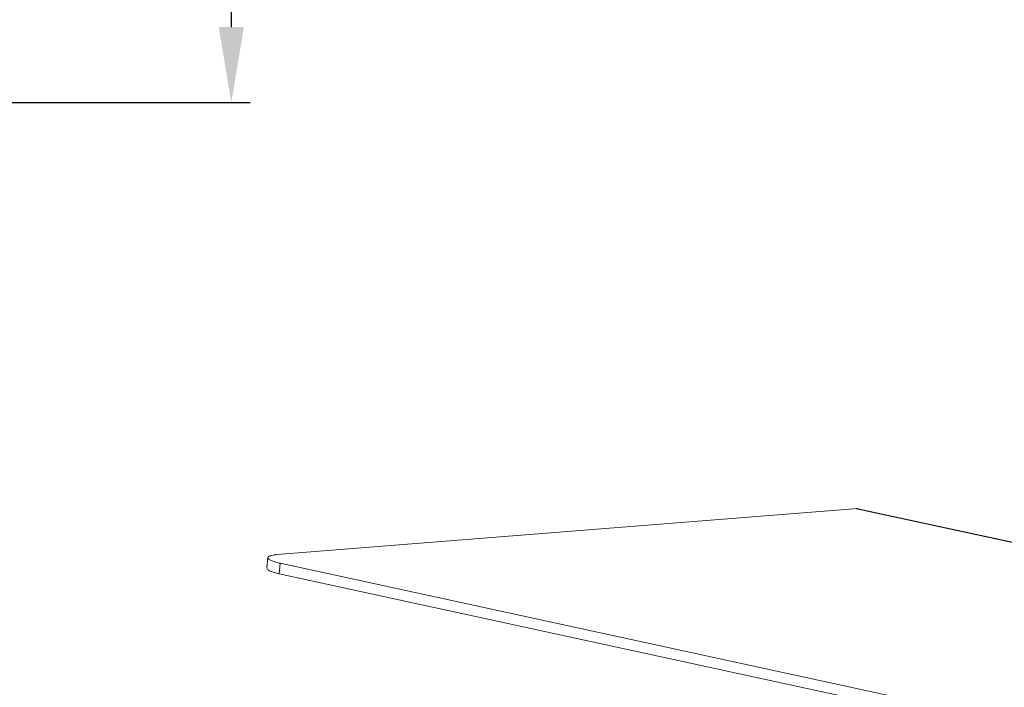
# Model space of a CAD drawing. Header units: millimetres. Extents: x 29170 to 33192, y 579 to 3108.
# Tile 43 of 256: x 30193 to 30376, y 1084 to 1208. Entities that reach past the tile are written whole.
import ezdxf

# ---------------------------------------------------------------- set-up
doc = ezdxf.new("R2010")
doc.units = ezdxf.units.MM
doc.layers.add('细实线', color=7, linetype='Continuous', lineweight=13)
doc.dimstyles.new('ISO-25', dxfattribs={"dimtxt": 15, "dimasz": 14, "dimexe": 3.5, "dimexo": 0, "dimgap": 3.5, "dimtad": 1, "dimtxsty": 'Standard', "dimcen": 2.5, "dimadec": 0, "dimazin": 0, "dimtfac": 1, "dimtmove": 0, "dimatfit": 3, "dimfxl": 1, "dimarcsym": 0})

# ---------------------------------------------------------------- blocks, each defined once
blk = doc.blocks.new('*D49')
at = {"layer": 'Defpoints', "color": 0, "transparency": 16777216}
for p in [(30077.71, 1565.81), (30025.21, 1192.81), (30232.63, 1192.81)]:
    blk.add_point(p, dxfattribs=at)
at = {"layer": '细实线', "color": 0, "lineweight": -2, "transparency": 16777216}
for p, q in [((30077.71, 1565.81), (30236.13, 1565.81)), ((30232.63, 1551.81), (30232.63, 1206.81)), ((30025.21, 1192.81), (30236.13, 1192.81))]:
    blk.add_line(p, q, dxfattribs=at)
at = {"layer": '细实线', "color": 0, "transparency": 16777216}
for points in [[(30230.3, 1551.81), (30234.97, 1551.81), (30232.63, 1565.81)], [(30230.3, 1206.81), (30234.97, 1206.81), (30232.63, 1192.81)]]:
    blk.add_solid(points, dxfattribs=at)
at = {"layer": '细实线', "color": 0, "transparency": 16777216, "insert": (30221.63, 1379.31), "char_height": 15, "attachment_point": 5, "rotation": 90}
blk.add_mtext('373mm', dxfattribs=at)

msp = doc.modelspace()

# ---------------------------------------------------------------- linework, layer by layer
at = {"layer": '细实线'}
for p, q in [((30348.999, 1117.456), (30241.121, 1108.859)), ((30348.712, 1117.394), (30348.999, 1117.456)), ((30348.712, 1117.394), (30597.224, 1063.456)), ((30348.949, 1117.396), (30597.346, 1063.482)), ((30348.999, 1117.456), (30348.993, 1117.391)), ((30239.244, 1106.349), (30239.432, 1108.302)), ((30241.546, 1105.297), (30241.733, 1107.251)), ((30241.733, 1107.251), (30549.596, 1040.431)), ((30241.546, 1105.297), (30549.409, 1038.478))]:
    msp.add_line(p, q, dxfattribs=at)
msp.add_arc((30348.838, 1116.882), 0.526, 77.77064, 83.69757, dxfattribs=at)
msp.add_open_spline([(30348.895, 1117.404), (30348.834, 1117.411), (30348.772, 1117.407), (30348.712, 1117.394)], degree=3, dxfattribs=at)
for points, knots in [([(30239.432, 1108.302), (30239.422, 1108.205), (30239.551, 1108.04), (30239.773, 1107.892), (30240.167, 1107.691), (30240.826, 1107.467), (30241.406, 1107.322), (30241.733, 1107.251)], [0, 0, 0, 0, 0.1124279, 0.2012935, 0.3151665, 0.6154329, 1, 1, 1, 1]), ([(30241.121, 1108.859), (30240.887, 1108.841), (30240.473, 1108.794), (30239.997, 1108.695), (30239.71, 1108.584), (30239.537, 1108.49), (30239.439, 1108.378), (30239.432, 1108.302)], [0, 0, 0, 0, 0.3817135, 0.675733, 0.7878528, 0.8771438, 1, 1, 1, 1]), ([(30241.546, 1105.297), (30241.218, 1105.369), (30240.638, 1105.514), (30239.98, 1105.738), (30239.585, 1105.939), (30239.363, 1106.087), (30239.235, 1106.252), (30239.244, 1106.349)], [0, 0, 0, 0, 0.3845671, 0.6848335, 0.7987065, 0.8875721, 1, 1, 1, 1])]:
    msp.add_open_spline(points, degree=3, knots=knots, dxfattribs=at)

# ---------------------------------------------------------------- dimensions: what is measured, and where the dimension line sits
dim = msp.add_linear_dim(base=(30232.632, 1192.813), p1=(30077.714, 1565.813), p2=(30025.214, 1192.813), angle=90, text='<>mm', dimstyle='ISO-25', dxfattribs=at)
dim.commit()
dim.dimension.update_dxf_attribs({"geometry": '*D49', "text_midpoint": (30221.632, 1379.313)})

doc.saveas('drawing.dxf')
